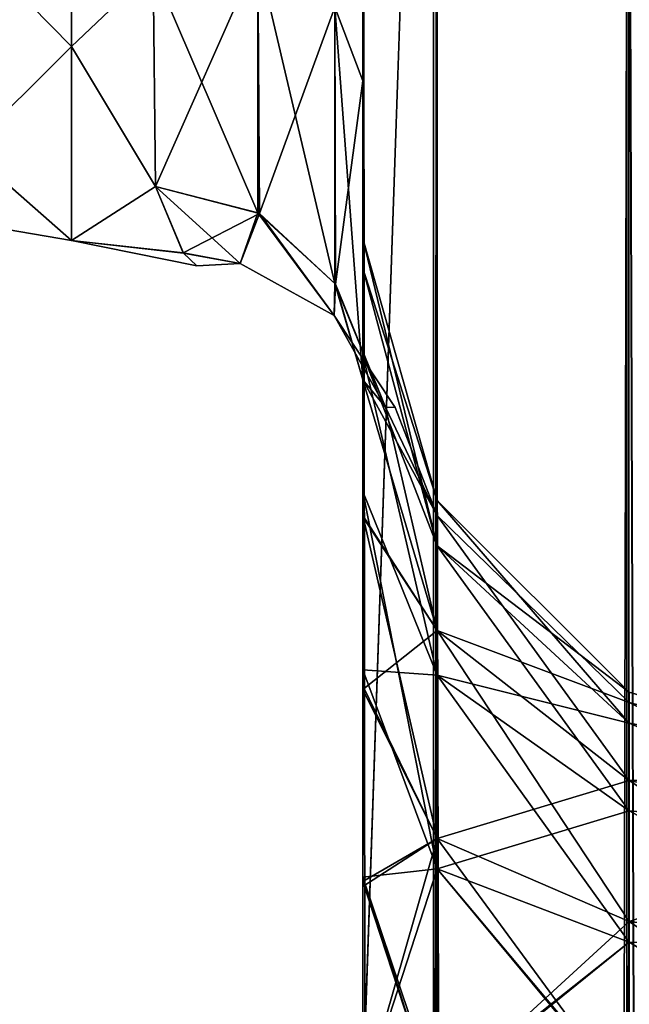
# Model space of a CAD drawing. Extents: x -23 to 470, y -2000 to 0.
# Tile 177 of 247: x 94 to 109, y -70 to -46. Entities that reach past the tile are written whole.
import ezdxf

# ---------------------------------------------------------------- set-up
doc = ezdxf.new("R2010")
doc.units = 0
doc.header["$LTSCALE"] = 65.185185
for name, color, linetype in [('102', 7, 'CONTINUOUS'), ('106', 7, 'CONTINUOUS'), ('111', 7, 'CONTINUOUS'), ('112', 7, 'CONTINUOUS'), ('113', 7, 'CONTINUOUS'), ('114', 7, 'CONTINUOUS'), ('115', 7, 'CONTINUOUS'), ('130', 7, 'CONTINUOUS'), ('70', 7, 'CONTINUOUS'), ('76', 7, 'CONTINUOUS'), ('85', 7, 'CONTINUOUS'), ('86', 7, 'CONTINUOUS'), ('90', 7, 'CONTINUOUS')]:
    doc.layers.add(name, color=color, linetype=linetype)

msp = doc.modelspace()

# ---------------------------------------------------------------- linework, layer by layer
at = {"layer": '102', "linetype": 'CONTINUOUS'}
for points in [[(102.45, -20, 102.5), (102.45, -71.85, 102.5), (104.138, -1980, 108.8), (102.45, -20, 102.5)], [(104.138, -20, 108.8), (102.45, -20, 102.5), (104.138, -1980, 108.8), (104.138, -20, 108.8)], [(108.747, -20, 113.41), (104.138, -20, 108.8), (108.747, -1980, 113.41), (108.747, -20, 113.41)], [(104.138, -20, 108.8), (104.138, -1980, 108.8), (108.747, -1980, 113.41), (104.138, -20, 108.8)], [(115.05, -20, 115.1), (108.747, -20, 113.41), (115.05, -83.45, 115.1), (115.05, -20, 115.1)], [(115.05, -1980, 115.1), (108.747, -20, 113.41), (108.747, -1980, 113.41), (115.05, -1980, 115.1)], [(108.747, -20, 113.41), (115.05, -1980, 115.1), (115.05, -1916.55, 115.1), (108.747, -20, 113.41)], [(108.747, -20, 113.41), (115.05, -1916.55, 115.1), (115.05, -83.45, 115.1), (108.747, -20, 113.41)]]:
    msp.add_3dface(points, dxfattribs=at)
at = {"layer": '106', "linetype": 'CONTINUOUS'}
for points in [[(102.45, -71.85, -102.5), (102.45, -20, -102.5), (104.225, -20, -108.75), (102.45, -71.85, -102.5)], [(102.45, -1928.15, -102.5), (102.45, -71.85, -102.5), (104.225, -20, -108.75), (102.45, -1928.15, -102.5)], [(102.45, -1980, -102.5), (102.45, -1928.15, -102.5), (104.225, -20, -108.75), (102.45, -1980, -102.5)], [(102.45, -1980, -102.5), (104.225, -20, -108.75), (104.225, -1980, -108.75), (102.45, -1980, -102.5)], [(104.225, -20, -108.75), (108.797, -20, -113.323), (104.225, -1980, -108.75), (104.225, -20, -108.75)], [(108.797, -20, -113.323), (108.797, -1980, -113.323), (104.225, -1980, -108.75), (108.797, -20, -113.323)], [(108.797, -20, -113.323), (115.05, -20, -115), (108.797, -1980, -113.323), (108.797, -20, -113.323)], [(108.797, -1980, -113.323), (115.05, -20, -115), (115.05, -83.45, -115), (108.797, -1980, -113.323)]]:
    msp.add_3dface(points, dxfattribs=at)
at = {"layer": '111', "linetype": 'CONTINUOUS'}
for points in [[(102.45, -52.056, 87.329), (102.45, -51.35, 82.001), (104.225, -58.685, 87.453), (102.45, -52.056, 87.329)], [(102.45, -51.35, 82.001), (102.45, -52.056, 76.673), (104.225, -57.6, 82), (102.45, -51.35, 82.001)], [(104.225, -58.685, 87.453), (102.45, -51.35, 82.001), (104.225, -57.6, 82), (104.225, -58.685, 87.453)], [(102.45, -54.119, 92.282), (102.45, -52.056, 87.329), (104.225, -58.685, 87.453), (102.45, -54.119, 92.282)], [(102.45, -52.056, 76.673), (102.45, -54.118, 71.72), (104.225, -58.685, 76.547), (102.45, -52.056, 76.673)], [(104.225, -57.6, 82), (102.45, -52.056, 76.673), (104.225, -58.685, 76.547), (104.225, -57.6, 82)], [(102.45, -54.118, 71.72), (102.45, -57.385, 67.479), (104.225, -61.774, 71.924), (102.45, -54.118, 71.72)], [(104.225, -58.685, 76.547), (102.45, -54.118, 71.72), (104.225, -61.774, 71.924), (104.225, -58.685, 76.547)], [(102.45, -57.386, 96.522), (102.45, -54.119, 92.282), (104.225, -61.774, 92.076), (102.45, -57.386, 96.522)], [(104.225, -61.774, 92.076), (102.45, -54.119, 92.282), (104.225, -58.685, 87.453), (104.225, -61.774, 92.076)], [(102.45, -57.385, 67.479), (102.45, -61.644, 64.228), (104.225, -61.774, 71.924), (102.45, -57.385, 67.479)], [(102.45, -61.645, 99.772), (102.45, -57.386, 96.522), (104.225, -66.397, 95.165), (102.45, -61.645, 99.772)], [(104.225, -66.397, 95.165), (102.45, -57.386, 96.522), (104.225, -61.774, 92.076), (104.225, -66.397, 95.165)], [(108.806, -62.179, 82), (108.806, -62.915, 85.701), (104.225, -57.6, 82), (108.806, -62.179, 82)], [(108.806, -62.179, 82), (104.225, -57.6, 82), (104.225, -58.685, 76.547), (108.806, -62.179, 82)], [(108.806, -62.915, 85.701), (104.225, -58.685, 87.453), (104.225, -57.6, 82), (108.806, -62.915, 85.701)], [(108.806, -62.915, 78.299), (108.806, -62.179, 82), (104.225, -58.685, 76.547), (108.806, -62.915, 78.299)], [(108.806, -62.915, 78.299), (104.225, -58.685, 76.547), (104.225, -61.774, 71.924), (108.806, -62.915, 78.299)], [(108.806, -62.915, 85.701), (108.806, -65.011, 88.839), (104.225, -58.685, 87.453), (108.806, -62.915, 85.701)], [(108.806, -65.011, 88.839), (104.225, -61.774, 92.076), (104.225, -58.685, 87.453), (108.806, -65.011, 88.839)], [(102.45, -61.644, 64.228), (102.45, -66.59, 62.185), (104.225, -66.397, 68.835), (102.45, -61.644, 64.228)], [(104.225, -61.774, 71.924), (102.45, -61.644, 64.228), (104.225, -66.397, 68.835), (104.225, -61.774, 71.924)], [(102.45, -66.591, 101.816), (102.45, -61.645, 99.772), (104.225, -66.397, 95.165), (102.45, -66.591, 101.816)], [(108.806, -65.011, 75.161), (108.806, -62.915, 78.299), (104.225, -61.774, 71.924), (108.806, -65.011, 75.161)], [(108.806, -65.011, 75.161), (104.225, -61.774, 71.924), (104.225, -66.397, 68.835), (108.806, -65.011, 75.161)], [(108.806, -65.011, 88.839), (108.806, -68.149, 90.935), (104.225, -61.774, 92.076), (108.806, -65.011, 88.839)], [(108.806, -68.149, 90.935), (104.225, -66.397, 95.165), (104.225, -61.774, 92.076), (108.806, -68.149, 90.935)], [(115.063, -64.051, 80.22), (115.063, -64.051, 83.78), (108.806, -62.179, 82), (115.063, -64.051, 80.22)], [(108.806, -62.915, 78.299), (115.063, -64.051, 80.22), (108.806, -62.179, 82), (108.806, -62.915, 78.299)], [(108.806, -62.179, 82), (115.063, -64.051, 83.78), (108.806, -62.915, 85.701), (108.806, -62.179, 82)], [(115.063, -65.595, 77.012), (115.063, -64.051, 80.22), (108.806, -62.915, 78.299), (115.063, -65.595, 77.012)], [(108.806, -65.011, 75.161), (115.063, -65.595, 77.012), (108.806, -62.915, 78.299), (108.806, -65.011, 75.161)], [(115.063, -64.051, 83.78), (115.063, -65.595, 86.988), (108.806, -62.915, 85.701), (115.063, -64.051, 83.78)], [(108.806, -62.915, 85.701), (115.063, -65.595, 86.988), (108.806, -65.011, 88.839), (108.806, -62.915, 85.701)], [(108.806, -68.149, 73.065), (108.806, -65.011, 75.161), (104.225, -66.397, 68.835), (108.806, -68.149, 73.065)], [(115.063, -68.379, 74.792), (115.063, -65.595, 77.012), (108.806, -65.011, 75.161), (115.063, -68.379, 74.792)], [(108.806, -68.149, 73.065), (115.063, -68.379, 74.792), (108.806, -65.011, 75.161), (108.806, -68.149, 73.065)], [(115.063, -65.595, 86.988), (115.063, -68.379, 89.208), (108.806, -65.011, 88.839), (115.063, -65.595, 86.988)], [(108.806, -65.011, 88.839), (115.063, -68.379, 89.208), (108.806, -68.149, 90.935), (108.806, -65.011, 88.839)], [(104.138, -71.85, 96.2), (102.45, -66.591, 101.816), (104.225, -66.397, 95.165), (104.138, -71.85, 96.2)], [(102.45, -66.59, 62.185), (102.45, -71.85, 61.5), (104.225, -66.397, 68.835), (102.45, -66.59, 62.185)], [(104.225, -66.397, 68.835), (102.45, -71.85, 61.5), (104.225, -71.85, 67.75), (104.225, -66.397, 68.835)], [(108.756, -71.85, 91.585), (104.138, -71.85, 96.2), (104.225, -66.397, 95.165), (108.756, -71.85, 91.585)], [(108.806, -68.149, 73.065), (104.225, -66.397, 68.835), (104.225, -71.85, 67.75), (108.806, -68.149, 73.065)], [(108.806, -68.149, 90.935), (108.756, -71.85, 91.585), (104.225, -66.397, 95.165), (108.806, -68.149, 90.935)], [(102.45, -71.85, 102.5), (102.45, -66.591, 101.816), (104.138, -71.85, 96.2), (102.45, -71.85, 102.5)], [(108.806, -71.85, 72.329), (108.806, -68.149, 73.065), (104.225, -71.85, 67.75), (108.806, -71.85, 72.329)], [(108.756, -71.85, 91.585), (108.806, -68.149, 90.935), (114.949, -71.85, 89.9), (108.756, -71.85, 91.585)], [(108.806, -71.85, 72.329), (115.063, -68.379, 74.792), (108.806, -68.149, 73.065), (108.806, -71.85, 72.329)], [(115.063, -68.379, 89.208), (114.949, -71.85, 89.9), (108.806, -68.149, 90.935), (115.063, -68.379, 89.208)], [(114.95, -71.85, 74), (115.063, -68.379, 74.792), (108.806, -71.85, 72.329), (114.95, -71.85, 74)]]:
    msp.add_3dface(points, dxfattribs=at)
at = {"layer": '112', "linetype": 'CONTINUOUS'}
for points in [[(102.45, -52.056, 46.329), (102.45, -51.35, 41.001), (104.225, -58.685, 46.453), (102.45, -52.056, 46.329)], [(102.45, -51.35, 41.001), (102.45, -52.056, 35.673), (104.225, -57.6, 41), (102.45, -51.35, 41.001)], [(104.225, -58.685, 46.453), (102.45, -51.35, 41.001), (104.225, -57.6, 41), (104.225, -58.685, 46.453)], [(102.45, -54.119, 51.282), (102.45, -52.056, 46.329), (104.225, -58.685, 46.453), (102.45, -54.119, 51.282)], [(102.45, -52.056, 35.673), (102.45, -54.118, 30.72), (104.225, -58.685, 35.547), (102.45, -52.056, 35.673)], [(104.225, -57.6, 41), (102.45, -52.056, 35.673), (104.225, -58.685, 35.547), (104.225, -57.6, 41)], [(102.45, -54.118, 30.72), (102.45, -57.385, 26.479), (104.225, -61.774, 30.924), (102.45, -54.118, 30.72)], [(104.225, -58.685, 35.547), (102.45, -54.118, 30.72), (104.225, -61.774, 30.924), (104.225, -58.685, 35.547)], [(102.45, -57.386, 55.522), (102.45, -54.119, 51.282), (104.225, -61.774, 51.076), (102.45, -57.386, 55.522)], [(104.225, -61.774, 51.076), (102.45, -54.119, 51.282), (104.225, -58.685, 46.453), (104.225, -61.774, 51.076)], [(102.45, -57.385, 26.479), (102.45, -61.644, 23.228), (104.225, -61.774, 30.924), (102.45, -57.385, 26.479)], [(102.45, -61.645, 58.772), (102.45, -57.386, 55.522), (104.225, -66.397, 54.165), (102.45, -61.645, 58.772)], [(104.225, -66.397, 54.165), (102.45, -57.386, 55.522), (104.225, -61.774, 51.076), (104.225, -66.397, 54.165)], [(108.806, -62.179, 41), (108.806, -62.915, 44.701), (104.225, -57.6, 41), (108.806, -62.179, 41)], [(108.806, -62.179, 41), (104.225, -57.6, 41), (104.225, -58.685, 35.547), (108.806, -62.179, 41)], [(108.806, -62.915, 44.701), (104.225, -58.685, 46.453), (104.225, -57.6, 41), (108.806, -62.915, 44.701)], [(108.806, -62.915, 37.299), (108.806, -62.179, 41), (104.225, -58.685, 35.547), (108.806, -62.915, 37.299)], [(108.806, -62.915, 37.299), (104.225, -58.685, 35.547), (104.225, -61.774, 30.924), (108.806, -62.915, 37.299)], [(108.806, -62.915, 44.701), (108.806, -65.011, 47.839), (104.225, -58.685, 46.453), (108.806, -62.915, 44.701)], [(108.806, -65.011, 47.839), (104.225, -61.774, 51.076), (104.225, -58.685, 46.453), (108.806, -65.011, 47.839)], [(102.45, -61.644, 23.228), (102.45, -66.59, 21.185), (104.225, -66.397, 27.835), (102.45, -61.644, 23.228)], [(104.225, -61.774, 30.924), (102.45, -61.644, 23.228), (104.225, -66.397, 27.835), (104.225, -61.774, 30.924)], [(102.45, -66.591, 60.816), (102.45, -61.645, 58.772), (104.225, -66.397, 54.165), (102.45, -66.591, 60.816)], [(108.806, -65.011, 34.161), (108.806, -62.915, 37.299), (104.225, -61.774, 30.924), (108.806, -65.011, 34.161)], [(108.806, -65.011, 34.161), (104.225, -61.774, 30.924), (104.225, -66.397, 27.835), (108.806, -65.011, 34.161)], [(108.806, -65.011, 47.839), (108.806, -68.149, 49.935), (104.225, -61.774, 51.076), (108.806, -65.011, 47.839)], [(108.806, -68.149, 49.935), (104.225, -66.397, 54.165), (104.225, -61.774, 51.076), (108.806, -68.149, 49.935)], [(115.063, -64.051, 39.22), (115.063, -64.051, 42.78), (108.806, -62.179, 41), (115.063, -64.051, 39.22)], [(108.806, -62.915, 37.299), (115.063, -64.051, 39.22), (108.806, -62.179, 41), (108.806, -62.915, 37.299)], [(108.806, -62.179, 41), (115.063, -64.051, 42.78), (108.806, -62.915, 44.701), (108.806, -62.179, 41)], [(115.063, -65.595, 36.012), (115.063, -64.051, 39.22), (108.806, -62.915, 37.299), (115.063, -65.595, 36.012)], [(108.806, -65.011, 34.161), (115.063, -65.595, 36.012), (108.806, -62.915, 37.299), (108.806, -65.011, 34.161)], [(115.063, -64.051, 42.78), (115.063, -65.595, 45.988), (108.806, -62.915, 44.701), (115.063, -64.051, 42.78)], [(108.806, -62.915, 44.701), (115.063, -65.595, 45.988), (108.806, -65.011, 47.839), (108.806, -62.915, 44.701)], [(108.806, -68.149, 32.065), (108.806, -65.011, 34.161), (104.225, -66.397, 27.835), (108.806, -68.149, 32.065)], [(115.063, -68.379, 33.792), (115.063, -65.595, 36.012), (108.806, -65.011, 34.161), (115.063, -68.379, 33.792)], [(108.806, -68.149, 32.065), (115.063, -68.379, 33.792), (108.806, -65.011, 34.161), (108.806, -68.149, 32.065)], [(115.063, -65.595, 45.988), (115.063, -68.379, 48.208), (108.806, -65.011, 47.839), (115.063, -65.595, 45.988)], [(108.806, -65.011, 47.839), (115.063, -68.379, 48.208), (108.806, -68.149, 49.935), (108.806, -65.011, 47.839)], [(104.225, -71.85, 55.25), (102.45, -66.591, 60.816), (104.225, -66.397, 54.165), (104.225, -71.85, 55.25)], [(102.45, -66.59, 21.185), (102.45, -71.85, 20.5), (104.225, -66.397, 27.835), (102.45, -66.59, 21.185)], [(104.225, -66.397, 27.835), (102.45, -71.85, 20.5), (104.138, -71.85, 26.8), (104.225, -66.397, 27.835)], [(108.806, -68.149, 32.065), (104.225, -66.397, 27.835), (104.138, -71.85, 26.8), (108.806, -68.149, 32.065)], [(108.806, -68.149, 49.935), (108.806, -71.85, 50.671), (104.225, -66.397, 54.165), (108.806, -68.149, 49.935)], [(108.806, -71.85, 50.671), (104.225, -71.85, 55.25), (104.225, -66.397, 54.165), (108.806, -71.85, 50.671)], [(102.45, -71.85, 61.5), (102.45, -66.591, 60.816), (104.225, -71.85, 55.25), (102.45, -71.85, 61.5)], [(108.756, -71.85, 31.415), (108.806, -68.149, 32.065), (104.138, -71.85, 26.8), (108.756, -71.85, 31.415)], [(108.756, -71.85, 31.415), (115.063, -68.379, 33.792), (108.806, -68.149, 32.065), (108.756, -71.85, 31.415)], [(115.063, -68.379, 48.208), (114.95, -71.85, 49), (108.806, -68.149, 49.935), (115.063, -68.379, 48.208)], [(108.806, -71.85, 50.671), (108.806, -68.149, 49.935), (114.95, -71.85, 49), (108.806, -71.85, 50.671)], [(114.949, -71.85, 33.1), (115.063, -68.379, 33.792), (108.756, -71.85, 31.415), (114.949, -71.85, 33.1)]]:
    msp.add_3dface(points, dxfattribs=at)
at = {"layer": '113', "linetype": 'CONTINUOUS'}
for points in [[(102.45, -54.723, -11.265), (102.45, -57.995, -15.109), (104.225, -60.709, -8.885), (102.45, -54.723, -11.265)], [(102.992, -55.373, -4.958), (102.45, -54.723, -11.265), (104.225, -57.957, -3.171), (102.992, -55.373, -4.958)], [(104.225, -57.957, -3.171), (102.45, -54.723, -11.265), (104.225, -60.709, -8.885), (104.225, -57.957, -3.171)], [(102.45, -57.961, 15.078), (102.45, -54.723, 11.265), (104.225, -60.709, 8.885), (102.45, -57.961, 15.078)], [(102.45, -54.723, 11.265), (102.986, -55.371, 5.023), (104.225, -60.709, 8.885), (102.45, -54.723, 11.265)], [(102.986, -55.371, 5.023), (103.218, -55.383, 0.046), (104.225, -57.957, 3.171), (102.986, -55.371, 5.023)], [(104.225, -60.709, 8.885), (102.986, -55.371, 5.023), (104.225, -57.957, 3.171), (104.225, -60.709, 8.885)], [(103.218, -55.383, 0.046), (102.992, -55.373, -4.958), (104.225, -57.957, -3.171), (103.218, -55.383, 0.046)], [(104.225, -57.957, 3.171), (103.218, -55.383, 0.046), (104.225, -57.957, -3.171), (104.225, -57.957, 3.171)], [(102.45, -62.025, 17.992), (102.45, -57.961, 15.078), (104.225, -65.667, 12.839), (102.45, -62.025, 17.992)], [(104.225, -65.667, 12.839), (102.45, -57.961, 15.078), (104.225, -60.709, 8.885), (104.225, -65.667, 12.839)], [(102.45, -57.995, -15.109), (102.45, -62.11, -18.038), (104.225, -60.709, -8.885), (102.45, -57.995, -15.109)], [(108.806, -62.421, -2.152), (108.806, -62.421, 2.152), (104.225, -57.957, -3.171), (108.806, -62.421, -2.152)], [(108.806, -62.421, -2.152), (104.225, -57.957, -3.171), (104.225, -60.709, -8.885), (108.806, -62.421, -2.152)], [(108.806, -62.421, 2.152), (108.806, -64.289, 6.03), (104.225, -57.957, 3.171), (108.806, -62.421, 2.152)], [(108.806, -62.421, 2.152), (104.225, -57.957, 3.171), (104.225, -57.957, -3.171), (108.806, -62.421, 2.152)], [(108.806, -64.289, 6.03), (104.225, -60.709, 8.885), (104.225, -57.957, 3.171), (108.806, -64.289, 6.03)], [(104.225, -60.709, -8.885), (102.45, -62.11, -18.038), (104.225, -65.667, -12.839), (104.225, -60.709, -8.885)], [(108.806, -64.289, -6.03), (108.806, -62.421, -2.152), (104.225, -60.709, -8.885), (108.806, -64.289, -6.03)], [(108.806, -64.289, -6.03), (104.225, -60.709, -8.885), (104.225, -65.667, -12.839), (108.806, -64.289, -6.03)], [(108.806, -64.289, 6.03), (108.806, -67.654, 8.714), (104.225, -60.709, 8.885), (108.806, -64.289, 6.03)], [(108.806, -67.654, 8.714), (104.225, -65.667, 12.839), (104.225, -60.709, 8.885), (108.806, -67.654, 8.714)], [(102.45, -66.698, 19.842), (102.45, -62.025, 17.992), (104.225, -65.667, 12.839), (102.45, -66.698, 19.842)], [(102.45, -62.11, -18.038), (102.45, -66.819, -19.873), (104.225, -65.667, -12.839), (102.45, -62.11, -18.038)], [(115.063, -64.051, -1.78), (115.063, -64.051, 1.78), (108.806, -62.421, -2.152), (115.063, -64.051, -1.78)], [(108.806, -64.289, -6.03), (115.063, -64.051, -1.78), (108.806, -62.421, -2.152), (108.806, -64.289, -6.03)], [(115.063, -64.051, 1.78), (115.063, -65.595, 4.988), (108.806, -62.421, 2.152), (115.063, -64.051, 1.78)], [(108.806, -62.421, -2.152), (115.063, -64.051, 1.78), (108.806, -62.421, 2.152), (108.806, -62.421, -2.152)], [(108.806, -62.421, 2.152), (115.063, -65.595, 4.988), (108.806, -64.289, 6.03), (108.806, -62.421, 2.152)], [(115.063, -65.595, -4.988), (115.063, -64.051, -1.78), (108.806, -64.289, -6.03), (115.063, -65.595, -4.988)], [(108.806, -67.654, -8.714), (108.806, -64.289, -6.03), (104.225, -65.667, -12.839), (108.806, -67.654, -8.714)], [(108.806, -67.654, -8.714), (115.063, -65.595, -4.988), (108.806, -64.289, -6.03), (108.806, -67.654, -8.714)], [(115.063, -65.595, 4.988), (115.063, -68.379, 7.208), (108.806, -64.289, 6.03), (115.063, -65.595, 4.988)], [(108.806, -64.289, 6.03), (115.063, -68.379, 7.208), (108.806, -67.654, 8.714), (108.806, -64.289, 6.03)], [(102.45, -66.819, -19.873), (102.45, -71.85, -20.5), (104.225, -65.667, -12.839), (102.45, -66.819, -19.873)], [(104.225, -65.667, -12.839), (102.45, -71.85, -20.5), (104.225, -71.85, -14.25), (104.225, -65.667, -12.839)], [(104.138, -71.85, 14.2), (102.45, -66.698, 19.842), (104.225, -65.667, 12.839), (104.138, -71.85, 14.2)], [(108.752, -71.85, 9.587), (104.138, -71.85, 14.2), (104.225, -65.667, 12.839), (108.752, -71.85, 9.587)], [(108.806, -67.654, -8.714), (104.225, -65.667, -12.839), (104.225, -71.85, -14.25), (108.806, -67.654, -8.714)], [(108.806, -67.654, 8.714), (108.752, -71.85, 9.587), (104.225, -65.667, 12.839), (108.806, -67.654, 8.714)], [(115.063, -68.379, -7.208), (115.063, -65.595, -4.988), (108.806, -67.654, -8.714), (115.063, -68.379, -7.208)], [(102.45, -71.85, 20.5), (102.45, -66.698, 19.842), (104.138, -71.85, 14.2), (102.45, -71.85, 20.5)], [(108.806, -71.85, -9.671), (108.806, -67.654, -8.714), (104.225, -71.85, -14.25), (108.806, -71.85, -9.671)], [(108.752, -71.85, 9.587), (108.806, -67.654, 8.714), (115.05, -71.85, 7.9), (108.752, -71.85, 9.587)], [(108.806, -71.85, -9.671), (115.063, -68.379, -7.208), (108.806, -67.654, -8.714), (108.806, -71.85, -9.671)], [(115.063, -68.379, 7.208), (115.05, -71.85, 7.9), (108.806, -67.654, 8.714), (115.063, -68.379, 7.208)]]:
    msp.add_3dface(points, dxfattribs=at)
at = {"layer": '114', "linetype": 'CONTINUOUS'}
for points in [[(102.45, -52.056, -35.671), (102.45, -51.35, -40.999), (104.225, -58.685, -35.547), (102.45, -52.056, -35.671)], [(102.45, -51.35, -40.999), (102.45, -52.056, -46.327), (104.225, -57.6, -41), (102.45, -51.35, -40.999)], [(104.225, -58.685, -35.547), (102.45, -51.35, -40.999), (104.225, -57.6, -41), (104.225, -58.685, -35.547)], [(102.45, -54.119, -30.718), (102.45, -52.056, -35.671), (104.225, -58.685, -35.547), (102.45, -54.119, -30.718)], [(102.45, -52.056, -46.327), (102.45, -54.118, -51.28), (104.225, -58.685, -46.453), (102.45, -52.056, -46.327)], [(104.225, -57.6, -41), (102.45, -52.056, -46.327), (104.225, -58.685, -46.453), (104.225, -57.6, -41)], [(102.45, -54.118, -51.28), (102.45, -57.385, -55.521), (104.225, -61.774, -51.076), (102.45, -54.118, -51.28)], [(104.225, -58.685, -46.453), (102.45, -54.118, -51.28), (104.225, -61.774, -51.076), (104.225, -58.685, -46.453)], [(102.45, -57.386, -26.478), (102.45, -54.119, -30.718), (104.225, -61.774, -30.924), (102.45, -57.386, -26.478)], [(104.225, -61.774, -30.924), (102.45, -54.119, -30.718), (104.225, -58.685, -35.547), (104.225, -61.774, -30.924)], [(102.45, -57.385, -55.521), (102.45, -61.644, -58.772), (104.225, -61.774, -51.076), (102.45, -57.385, -55.521)], [(102.45, -61.645, -23.228), (102.45, -57.386, -26.478), (104.225, -66.397, -27.835), (102.45, -61.645, -23.228)], [(104.225, -66.397, -27.835), (102.45, -57.386, -26.478), (104.225, -61.774, -30.924), (104.225, -66.397, -27.835)], [(108.806, -62.179, -41), (108.806, -62.915, -37.299), (104.225, -57.6, -41), (108.806, -62.179, -41)], [(108.806, -62.179, -41), (104.225, -57.6, -41), (104.225, -58.685, -46.453), (108.806, -62.179, -41)], [(108.806, -62.915, -37.299), (104.225, -58.685, -35.547), (104.225, -57.6, -41), (108.806, -62.915, -37.299)], [(108.806, -62.915, -44.701), (108.806, -62.179, -41), (104.225, -58.685, -46.453), (108.806, -62.915, -44.701)], [(108.806, -62.915, -44.701), (104.225, -58.685, -46.453), (104.225, -61.774, -51.076), (108.806, -62.915, -44.701)], [(108.806, -62.915, -37.299), (108.806, -65.011, -34.161), (104.225, -58.685, -35.547), (108.806, -62.915, -37.299)], [(108.806, -65.011, -34.161), (104.225, -61.774, -30.924), (104.225, -58.685, -35.547), (108.806, -65.011, -34.161)], [(102.45, -61.644, -58.772), (102.45, -66.59, -60.815), (104.225, -66.397, -54.165), (102.45, -61.644, -58.772)], [(104.225, -61.774, -51.076), (102.45, -61.644, -58.772), (104.225, -66.397, -54.165), (104.225, -61.774, -51.076)], [(102.45, -66.591, -21.184), (102.45, -61.645, -23.228), (104.225, -66.397, -27.835), (102.45, -66.591, -21.184)], [(108.806, -65.011, -47.839), (108.806, -62.915, -44.701), (104.225, -61.774, -51.076), (108.806, -65.011, -47.839)], [(108.806, -65.011, -47.839), (104.225, -61.774, -51.076), (104.225, -66.397, -54.165), (108.806, -65.011, -47.839)], [(108.806, -65.011, -34.161), (108.806, -68.149, -32.065), (104.225, -61.774, -30.924), (108.806, -65.011, -34.161)], [(108.806, -68.149, -32.065), (104.225, -66.397, -27.835), (104.225, -61.774, -30.924), (108.806, -68.149, -32.065)], [(115.063, -64.051, -42.78), (115.063, -64.051, -39.22), (108.806, -62.179, -41), (115.063, -64.051, -42.78)], [(108.806, -62.915, -44.701), (115.063, -64.051, -42.78), (108.806, -62.179, -41), (108.806, -62.915, -44.701)], [(108.806, -62.179, -41), (115.063, -64.051, -39.22), (108.806, -62.915, -37.299), (108.806, -62.179, -41)], [(115.063, -65.595, -45.988), (115.063, -64.051, -42.78), (108.806, -62.915, -44.701), (115.063, -65.595, -45.988)], [(108.806, -65.011, -47.839), (115.063, -65.595, -45.988), (108.806, -62.915, -44.701), (108.806, -65.011, -47.839)], [(115.063, -64.051, -39.22), (115.063, -65.595, -36.012), (108.806, -62.915, -37.299), (115.063, -64.051, -39.22)], [(108.806, -62.915, -37.299), (115.063, -65.595, -36.012), (108.806, -65.011, -34.161), (108.806, -62.915, -37.299)], [(108.806, -68.149, -49.935), (108.806, -65.011, -47.839), (104.225, -66.397, -54.165), (108.806, -68.149, -49.935)], [(115.063, -68.379, -48.208), (115.063, -65.595, -45.988), (108.806, -65.011, -47.839), (115.063, -68.379, -48.208)], [(108.806, -68.149, -49.935), (115.063, -68.379, -48.208), (108.806, -65.011, -47.839), (108.806, -68.149, -49.935)], [(115.063, -65.595, -36.012), (115.063, -68.379, -33.792), (108.806, -65.011, -34.161), (115.063, -65.595, -36.012)], [(108.806, -65.011, -34.161), (115.063, -68.379, -33.792), (108.806, -68.149, -32.065), (108.806, -65.011, -34.161)], [(104.225, -71.85, -26.75), (102.45, -66.591, -21.184), (104.225, -66.397, -27.835), (104.225, -71.85, -26.75)], [(102.45, -66.59, -60.815), (102.45, -71.85, -61.5), (104.225, -66.397, -54.165), (102.45, -66.59, -60.815)], [(104.225, -66.397, -54.165), (102.45, -71.85, -61.5), (104.225, -71.85, -55.25), (104.225, -66.397, -54.165)], [(108.806, -68.149, -49.935), (104.225, -66.397, -54.165), (104.225, -71.85, -55.25), (108.806, -68.149, -49.935)], [(108.806, -68.149, -32.065), (108.802, -71.85, -31.327), (104.225, -66.397, -27.835), (108.806, -68.149, -32.065)], [(108.802, -71.85, -31.327), (104.225, -71.85, -26.75), (104.225, -66.397, -27.835), (108.802, -71.85, -31.327)], [(102.45, -71.85, -20.5), (102.45, -66.591, -21.184), (104.225, -71.85, -26.75), (102.45, -71.85, -20.5)], [(108.806, -71.85, -50.671), (108.806, -68.149, -49.935), (104.225, -71.85, -55.25), (108.806, -71.85, -50.671)], [(108.802, -71.85, -31.327), (108.806, -68.149, -32.065), (115.05, -71.85, -33), (108.802, -71.85, -31.327)], [(108.806, -71.85, -50.671), (115.063, -68.379, -48.208), (108.806, -68.149, -49.935), (108.806, -71.85, -50.671)], [(115.063, -68.379, -33.792), (115.05, -71.85, -33), (108.806, -68.149, -32.065), (115.063, -68.379, -33.792)], [(114.95, -71.85, -49), (115.063, -68.379, -48.208), (108.806, -71.85, -50.671), (114.95, -71.85, -49)]]:
    msp.add_3dface(points, dxfattribs=at)
at = {"layer": '115', "linetype": 'CONTINUOUS'}
for points in [[(102.45, -52.056, -76.671), (102.45, -51.35, -81.999), (104.225, -58.685, -76.547), (102.45, -52.056, -76.671)], [(102.45, -51.35, -81.999), (102.45, -52.056, -87.327), (104.225, -57.6, -82), (102.45, -51.35, -81.999)], [(104.225, -58.685, -76.547), (102.45, -51.35, -81.999), (104.225, -57.6, -82), (104.225, -58.685, -76.547)], [(102.45, -54.119, -71.718), (102.45, -52.056, -76.671), (104.225, -58.685, -76.547), (102.45, -54.119, -71.718)], [(102.45, -52.056, -87.327), (102.45, -54.118, -92.28), (104.225, -58.685, -87.453), (102.45, -52.056, -87.327)], [(104.225, -57.6, -82), (102.45, -52.056, -87.327), (104.225, -58.685, -87.453), (104.225, -57.6, -82)], [(102.45, -54.118, -92.28), (102.45, -57.385, -96.521), (104.225, -61.774, -92.076), (102.45, -54.118, -92.28)], [(104.225, -58.685, -87.453), (102.45, -54.118, -92.28), (104.225, -61.774, -92.076), (104.225, -58.685, -87.453)], [(102.45, -57.386, -67.478), (102.45, -54.119, -71.718), (104.225, -61.774, -71.924), (102.45, -57.386, -67.478)], [(104.225, -61.774, -71.924), (102.45, -54.119, -71.718), (104.225, -58.685, -76.547), (104.225, -61.774, -71.924)], [(102.45, -57.385, -96.521), (102.45, -61.644, -99.772), (104.225, -61.774, -92.076), (102.45, -57.385, -96.521)], [(102.45, -61.645, -64.228), (102.45, -57.386, -67.478), (104.225, -66.397, -68.835), (102.45, -61.645, -64.228)], [(104.225, -66.397, -68.835), (102.45, -57.386, -67.478), (104.225, -61.774, -71.924), (104.225, -66.397, -68.835)], [(108.806, -62.179, -82), (108.806, -62.915, -78.299), (104.225, -57.6, -82), (108.806, -62.179, -82)], [(108.806, -62.179, -82), (104.225, -57.6, -82), (104.225, -58.685, -87.453), (108.806, -62.179, -82)], [(108.806, -62.915, -78.299), (104.225, -58.685, -76.547), (104.225, -57.6, -82), (108.806, -62.915, -78.299)], [(108.806, -62.915, -85.701), (108.806, -62.179, -82), (104.225, -58.685, -87.453), (108.806, -62.915, -85.701)], [(108.806, -62.915, -85.701), (104.225, -58.685, -87.453), (104.225, -61.774, -92.076), (108.806, -62.915, -85.701)], [(108.806, -62.915, -78.299), (108.806, -65.011, -75.161), (104.225, -58.685, -76.547), (108.806, -62.915, -78.299)], [(108.806, -65.011, -75.161), (104.225, -61.774, -71.924), (104.225, -58.685, -76.547), (108.806, -65.011, -75.161)], [(102.45, -61.644, -99.772), (102.45, -66.59, -101.815), (104.225, -66.397, -95.165), (102.45, -61.644, -99.772)], [(104.225, -61.774, -92.076), (102.45, -61.644, -99.772), (104.225, -66.397, -95.165), (104.225, -61.774, -92.076)], [(102.45, -66.591, -62.184), (102.45, -61.645, -64.228), (104.225, -66.397, -68.835), (102.45, -66.591, -62.184)], [(108.806, -65.011, -88.839), (108.806, -62.915, -85.701), (104.225, -61.774, -92.076), (108.806, -65.011, -88.839)], [(108.806, -65.011, -88.839), (104.225, -61.774, -92.076), (104.225, -66.397, -95.165), (108.806, -65.011, -88.839)], [(108.806, -65.011, -75.161), (108.806, -68.149, -73.065), (104.225, -61.774, -71.924), (108.806, -65.011, -75.161)], [(108.806, -68.149, -73.065), (104.225, -66.397, -68.835), (104.225, -61.774, -71.924), (108.806, -68.149, -73.065)], [(115.063, -64.051, -83.78), (115.063, -64.051, -80.22), (108.806, -62.179, -82), (115.063, -64.051, -83.78)], [(108.806, -62.915, -85.701), (115.063, -64.051, -83.78), (108.806, -62.179, -82), (108.806, -62.915, -85.701)], [(108.806, -62.179, -82), (115.063, -64.051, -80.22), (108.806, -62.915, -78.299), (108.806, -62.179, -82)], [(115.063, -65.595, -86.988), (115.063, -64.051, -83.78), (108.806, -62.915, -85.701), (115.063, -65.595, -86.988)], [(108.806, -65.011, -88.839), (115.063, -65.595, -86.988), (108.806, -62.915, -85.701), (108.806, -65.011, -88.839)], [(115.063, -64.051, -80.22), (115.063, -65.595, -77.012), (108.806, -62.915, -78.299), (115.063, -64.051, -80.22)], [(108.806, -62.915, -78.299), (115.063, -65.595, -77.012), (108.806, -65.011, -75.161), (108.806, -62.915, -78.299)], [(108.806, -68.149, -90.935), (108.806, -65.011, -88.839), (104.225, -66.397, -95.165), (108.806, -68.149, -90.935)], [(115.063, -68.379, -89.208), (115.063, -65.595, -86.988), (108.806, -65.011, -88.839), (115.063, -68.379, -89.208)], [(108.806, -68.149, -90.935), (115.063, -68.379, -89.208), (108.806, -65.011, -88.839), (108.806, -68.149, -90.935)], [(115.063, -65.595, -77.012), (115.063, -68.379, -74.792), (108.806, -65.011, -75.161), (115.063, -65.595, -77.012)], [(108.806, -65.011, -75.161), (115.063, -68.379, -74.792), (108.806, -68.149, -73.065), (108.806, -65.011, -75.161)], [(104.225, -71.85, -67.75), (102.45, -66.591, -62.184), (104.225, -66.397, -68.835), (104.225, -71.85, -67.75)], [(102.45, -66.59, -101.815), (102.45, -71.85, -102.5), (104.225, -66.397, -95.165), (102.45, -66.59, -101.815)], [(104.225, -66.397, -95.165), (102.45, -71.85, -102.5), (104.225, -71.85, -96.25), (104.225, -66.397, -95.165)], [(108.806, -68.149, -90.935), (104.225, -66.397, -95.165), (104.225, -71.85, -96.25), (108.806, -68.149, -90.935)], [(108.806, -68.149, -73.065), (108.806, -71.85, -72.329), (104.225, -66.397, -68.835), (108.806, -68.149, -73.065)], [(108.806, -71.85, -72.329), (104.225, -71.85, -67.75), (104.225, -66.397, -68.835), (108.806, -71.85, -72.329)], [(102.45, -71.85, -61.5), (102.45, -66.591, -62.184), (104.225, -71.85, -67.75), (102.45, -71.85, -61.5)], [(108.806, -71.85, -91.671), (108.806, -68.149, -90.935), (104.225, -71.85, -96.25), (108.806, -71.85, -91.671)], [(108.806, -71.85, -91.671), (115.063, -68.379, -89.208), (108.806, -68.149, -90.935), (108.806, -71.85, -91.671)], [(115.063, -68.379, -74.792), (114.95, -71.85, -74), (108.806, -68.149, -73.065), (115.063, -68.379, -74.792)], [(108.806, -71.85, -72.329), (108.806, -68.149, -73.065), (114.95, -71.85, -74), (108.806, -71.85, -72.329)], [(114.95, -71.85, -90), (115.063, -68.379, -89.208), (108.806, -71.85, -91.671), (114.95, -71.85, -90)]]:
    msp.add_3dface(points, dxfattribs=at)
at = {"layer": '130', "linetype": 'CONTINUOUS'}
for points in [[(97.5, -50.103, 9.351), (98.16, -51.69, 3.842), (99.986, -50.752, 9.591), (97.5, -50.103, 9.351)], [(98.168, -51.699, -3.79), (97.5, -50.104, -9.35), (99.526, -51.947, -3.217), (98.168, -51.699, -3.79)], [(97.5, -50.104, -9.35), (99.947, -50.731, -9.582), (99.526, -51.947, -3.217), (97.5, -50.104, -9.35)], [(99.986, -50.752, 9.591), (98.16, -51.69, 3.842), (99.526, -51.948, 3.217), (99.986, -50.752, 9.591)], [(99.947, -50.731, -9.582), (101.764, -53.188, -3.617), (99.526, -51.947, -3.217), (99.947, -50.731, -9.582)], [(101.764, -53.188, 3.617), (99.986, -50.752, 9.591), (99.526, -51.948, 3.217), (101.764, -53.188, 3.617)], [(99.947, -50.731, -9.582), (101.781, -52.42, -10.294), (101.764, -53.188, -3.617), (99.947, -50.731, -9.582)], [(101.793, -52.439, 10.303), (99.986, -50.752, 9.591), (101.764, -53.188, 3.617), (101.793, -52.439, 10.303)], [(98.16, -51.69, 3.842), (98.485, -52, 0.034), (99.526, -51.948, 3.217), (98.16, -51.69, 3.842)], [(98.485, -52, 0.034), (98.168, -51.699, -3.79), (99.526, -51.947, -3.217), (98.485, -52, 0.034)], [(98.485, -52, 0.034), (99.526, -51.947, -3.217), (99.526, -51.948, 3.217), (98.485, -52, 0.034)], [(99.526, -51.947, -3.217), (101.764, -53.188, 3.617), (99.526, -51.948, 3.217), (99.526, -51.947, -3.217)], [(101.764, -53.188, -3.617), (101.764, -53.188, 3.617), (99.526, -51.947, -3.217), (101.764, -53.188, -3.617)], [(101.781, -52.42, -10.294), (102.992, -55.373, -4.958), (101.764, -53.188, -3.617), (101.781, -52.42, -10.294)], [(102.986, -55.371, 5.023), (101.793, -52.439, 10.303), (101.764, -53.188, 3.617), (102.986, -55.371, 5.023)], [(102.45, -54.723, -11.265), (102.992, -55.373, -4.958), (101.781, -52.42, -10.294), (102.45, -54.723, -11.265)], [(102.986, -55.371, 5.023), (102.45, -54.723, 11.265), (101.793, -52.439, 10.303), (102.986, -55.371, 5.023)], [(102.992, -55.373, -4.958), (103.218, -55.383, 0.046), (101.764, -53.188, -3.617), (102.992, -55.373, -4.958)], [(103.218, -55.383, 0.046), (102.986, -55.371, 5.023), (101.764, -53.188, 3.617), (103.218, -55.383, 0.046)], [(101.764, -53.188, -3.617), (103.218, -55.383, 0.046), (101.764, -53.188, 3.617), (101.764, -53.188, -3.617)]]:
    msp.add_3dface(points, dxfattribs=at)
at = {"layer": '70', "linetype": 'CONTINUOUS'}
for points in [[(102.45, -52.056, -35.671), (102.45, -54.119, -30.718), (102.45, -12.5, -95), (102.45, -52.056, -35.671)], [(102.45, -12.5, -95), (102.45, -54.119, -30.718), (102.45, -24.269, -28.753), (102.45, -12.5, -95)], [(102.45, -51.35, -40.999), (102.45, -52.056, -35.671), (102.45, -12.5, -95), (102.45, -51.35, -40.999)], [(102.45, -52.056, -46.327), (102.45, -51.35, -40.999), (102.45, -12.5, -95), (102.45, -52.056, -46.327)], [(102.45, -54.118, -51.28), (102.45, -52.056, -46.327), (102.45, -12.5, -95), (102.45, -54.118, -51.28)], [(102.45, -57.385, -55.521), (102.45, -54.118, -51.28), (102.45, -12.5, -95), (102.45, -57.385, -55.521)], [(102.45, -61.644, -58.772), (102.45, -57.385, -55.521), (102.45, -12.5, -95), (102.45, -61.644, -58.772)], [(102.45, -66.59, -60.815), (102.45, -61.644, -58.772), (102.45, -12.5, -95), (102.45, -66.59, -60.815)], [(102.45, -61.645, -64.228), (102.45, -66.59, -60.815), (102.45, -12.5, -95), (102.45, -61.645, -64.228)], [(102.45, -57.386, -67.478), (102.45, -61.645, -64.228), (102.45, -12.5, -95), (102.45, -57.386, -67.478)], [(102.45, -54.119, -71.718), (102.45, -57.386, -67.478), (102.45, -12.5, -95), (102.45, -54.119, -71.718)], [(102.45, -52.056, -76.671), (102.45, -54.119, -71.718), (102.45, -12.5, -95), (102.45, -52.056, -76.671)], [(102.45, -51.35, -81.999), (102.45, -52.056, -76.671), (102.45, -12.5, -95), (102.45, -51.35, -81.999)], [(102.45, -52.056, -87.327), (102.45, -51.35, -81.999), (102.45, -12.5, -95), (102.45, -52.056, -87.327)], [(102.45, -54.118, -92.28), (102.45, -52.056, -87.327), (102.45, -12.5, -95), (102.45, -54.118, -92.28)], [(102.45, -57.385, -96.521), (102.45, -54.118, -92.28), (102.45, -12.5, -95), (102.45, -57.385, -96.521)], [(102.45, -13.067, -97.86), (102.45, -57.385, -96.521), (102.45, -12.5, -95), (102.45, -13.067, -97.86)], [(102.45, -12.5, 95), (102.45, -12.5, 24.51), (102.45, -54.119, 92.282), (102.45, -12.5, 95)], [(102.45, -54.119, 92.282), (102.45, -12.5, 24.51), (102.45, -52.056, 87.329), (102.45, -54.119, 92.282)], [(102.45, -52.056, 87.329), (102.45, -12.5, 24.51), (102.45, -51.35, 82.001), (102.45, -52.056, 87.329)], [(102.45, -51.35, 82.001), (102.45, -12.5, 24.51), (102.45, -52.056, 76.673), (102.45, -51.35, 82.001)], [(102.45, -52.056, 76.673), (102.45, -12.5, 24.51), (102.45, -54.118, 71.72), (102.45, -52.056, 76.673)], [(102.45, -54.118, 71.72), (102.45, -12.5, 24.51), (102.45, -57.385, 67.479), (102.45, -54.118, 71.72)], [(102.45, -57.385, 67.479), (102.45, -12.5, 24.51), (102.45, -61.644, 64.228), (102.45, -57.385, 67.479)], [(102.45, -61.644, 64.228), (102.45, -12.5, 24.51), (102.45, -61.645, 58.772), (102.45, -61.644, 64.228)], [(102.45, -61.645, 58.772), (102.45, -12.5, 24.51), (102.45, -57.386, 55.522), (102.45, -61.645, 58.772)], [(102.45, -57.386, 55.522), (102.45, -12.5, 24.51), (102.45, -54.119, 51.282), (102.45, -57.386, 55.522)], [(102.45, -54.119, 51.282), (102.45, -12.5, 24.51), (102.45, -52.056, 46.329), (102.45, -54.119, 51.282)], [(102.45, -52.056, 46.329), (102.45, -12.5, 24.51), (102.45, -51.35, 41.001), (102.45, -52.056, 46.329)], [(102.45, -51.35, 41.001), (102.45, -12.5, 24.51), (102.45, -24.268, 28.753), (102.45, -51.35, 41.001)], [(102.45, -13.067, 97.86), (102.45, -12.5, 95), (102.45, -57.386, 96.522), (102.45, -13.067, 97.86)], [(102.45, -57.386, 96.522), (102.45, -12.5, 95), (102.45, -54.119, 92.282), (102.45, -57.386, 96.522)], [(102.45, -13.5, -98.734), (102.45, -57.385, -96.521), (102.45, -13.067, -97.86), (102.45, -13.5, -98.734)], [(102.45, -13.5, 98.734), (102.45, -13.067, 97.86), (102.45, -61.645, 99.772), (102.45, -13.5, 98.734)], [(102.45, -61.645, 99.772), (102.45, -13.067, 97.86), (102.45, -57.386, 96.522), (102.45, -61.645, 99.772)], [(102.45, -61.644, -99.772), (102.45, -57.385, -96.521), (102.45, -13.5, -98.734), (102.45, -61.644, -99.772)], [(102.45, -14.695, -100.301), (102.45, -61.644, -99.772), (102.45, -13.5, -98.734), (102.45, -14.695, -100.301)], [(102.45, -14.695, 100.301), (102.45, -13.5, 98.734), (102.45, -61.645, 99.772), (102.45, -14.695, 100.301)], [(102.45, -16.266, -101.5), (102.45, -61.644, -99.772), (102.45, -14.695, -100.301), (102.45, -16.266, -101.5)], [(102.45, -16.266, 101.5), (102.45, -14.695, 100.301), (102.45, -66.591, 101.816), (102.45, -16.266, 101.5)], [(102.45, -66.591, 101.816), (102.45, -14.695, 100.301), (102.45, -61.645, 99.772), (102.45, -66.591, 101.816)], [(102.45, -17.135, -101.931), (102.45, -61.644, -99.772), (102.45, -16.266, -101.5), (102.45, -17.135, -101.931)], [(102.45, -17.135, 101.931), (102.45, -16.266, 101.5), (102.45, -66.591, 101.816), (102.45, -17.135, 101.931)], [(102.45, -66.59, -101.815), (102.45, -61.644, -99.772), (102.45, -17.135, -101.931), (102.45, -66.59, -101.815)], [(102.45, -20, -102.5), (102.45, -66.59, -101.815), (102.45, -17.135, -101.931), (102.45, -20, -102.5)], [(102.45, -20, 102.5), (102.45, -17.135, 101.931), (102.45, -71.85, 102.5), (102.45, -20, 102.5)], [(102.45, -71.85, 102.5), (102.45, -17.135, 101.931), (102.45, -66.591, 101.816), (102.45, -71.85, 102.5)], [(102.45, -71.85, -102.5), (102.45, -66.59, -101.815), (102.45, -20, -102.5), (102.45, -71.85, -102.5)], [(102.45, -52.056, 35.673), (102.45, -51.35, 41.001), (102.45, -24.268, 28.753), (102.45, -52.056, 35.673)], [(102.45, -54.118, 30.72), (102.45, -52.056, 35.673), (102.45, -24.268, 28.753), (102.45, -54.118, 30.72)], [(102.45, -36.75, 27.648), (102.45, -54.118, 30.72), (102.45, -24.268, 28.753), (102.45, -36.75, 27.648)], [(102.45, -54.119, -30.718), (102.45, -57.386, -26.478), (102.45, -24.269, -28.753), (102.45, -54.119, -30.718)], [(102.45, -24.269, -28.753), (102.45, -57.386, -26.478), (102.45, -36.751, -27.648), (102.45, -24.269, -28.753)], [(102.45, -57.385, 26.479), (102.45, -54.118, 30.72), (102.45, -36.75, 27.648), (102.45, -57.385, 26.479)], [(102.45, -47.582, 21.378), (102.45, -57.385, 26.479), (102.45, -36.75, 27.648), (102.45, -47.582, 21.378)], [(102.45, -57.386, -26.478), (102.45, -61.645, -23.228), (102.45, -36.751, -27.648), (102.45, -57.386, -26.478)], [(102.45, -36.751, -27.648), (102.45, -61.645, -23.228), (102.45, -47.582, -21.378), (102.45, -36.751, -27.648)], [(102.45, -57.995, -15.109), (102.45, -54.723, -11.265), (102.45, -47.582, -21.378), (102.45, -57.995, -15.109)], [(102.45, -62.11, -18.038), (102.45, -57.995, -15.109), (102.45, -47.582, -21.378), (102.45, -62.11, -18.038)], [(102.45, -66.819, -19.873), (102.45, -62.11, -18.038), (102.45, -47.582, -21.378), (102.45, -66.819, -19.873)], [(102.45, -71.85, -20.5), (102.45, -66.819, -19.873), (102.45, -47.582, -21.378), (102.45, -71.85, -20.5)], [(102.45, -66.591, -21.184), (102.45, -71.85, -20.5), (102.45, -47.582, -21.378), (102.45, -66.591, -21.184)], [(102.45, -61.645, -23.228), (102.45, -66.591, -21.184), (102.45, -47.582, -21.378), (102.45, -61.645, -23.228)], [(102.45, -61.644, 23.228), (102.45, -57.385, 26.479), (102.45, -47.582, 21.378), (102.45, -61.644, 23.228)], [(102.45, -66.59, 21.185), (102.45, -61.644, 23.228), (102.45, -47.582, 21.378), (102.45, -66.59, 21.185)], [(102.45, -62.025, 17.992), (102.45, -66.59, 21.185), (102.45, -47.582, 21.378), (102.45, -62.025, 17.992)], [(102.45, -57.961, 15.078), (102.45, -62.025, 17.992), (102.45, -47.582, 21.378), (102.45, -57.961, 15.078)], [(102.45, -54.723, 11.265), (102.45, -57.961, 15.078), (102.45, -47.582, 21.378), (102.45, -54.723, 11.265)], [(102.45, -66.59, 62.185), (102.45, -61.644, 64.228), (102.45, -61.645, 58.772), (102.45, -66.59, 62.185)], [(102.45, -66.591, -62.184), (102.45, -66.59, -60.815), (102.45, -61.645, -64.228), (102.45, -66.591, -62.184)], [(102.45, -66.591, 60.816), (102.45, -66.59, 62.185), (102.45, -61.645, 58.772), (102.45, -66.591, 60.816)], [(102.45, -66.698, 19.842), (102.45, -66.59, 21.185), (102.45, -62.025, 17.992), (102.45, -66.698, 19.842)], [(102.45, -71.85, -61.5), (102.45, -66.59, -60.815), (102.45, -66.591, -62.184), (102.45, -71.85, -61.5)], [(102.45, -71.85, 61.5), (102.45, -66.59, 62.185), (102.45, -66.591, 60.816), (102.45, -71.85, 61.5)], [(102.45, -71.85, 20.5), (102.45, -66.59, 21.185), (102.45, -66.698, 19.842), (102.45, -71.85, 20.5)]]:
    msp.add_3dface(points, dxfattribs=at)
at = {"layer": '76', "linetype": 'CONTINUOUS'}
for points in [[(95.5, -46.764, -14.964), (95.5, -38.413, -21.623), (97.446, -44.906, -17.034), (95.5, -46.764, -14.964)], [(95.5, -38.413, 21.623), (95.5, -46.764, 14.964), (97.446, -44.906, 17.034), (95.5, -38.413, 21.623)], [(97.5, -50.104, -9.35), (95.5, -46.764, -14.964), (97.446, -44.906, -17.034), (97.5, -50.104, -9.35)], [(97.446, -44.906, 17.034), (95.5, -46.764, 14.964), (97.5, -50.103, 9.351), (97.446, -44.906, 17.034)], [(95.5, -51.398, -5.341), (95.5, -46.764, -14.964), (97.5, -50.104, -9.35), (95.5, -51.398, -5.341)], [(95.5, -46.764, 14.964), (95.5, -51.398, 5.341), (97.5, -50.103, 9.351), (95.5, -46.764, 14.964)], [(97.5, -50.103, 9.351), (95.5, -51.398, 5.341), (98.16, -51.69, 3.842), (97.5, -50.103, 9.351)], [(98.168, -51.699, -3.79), (95.5, -51.398, -5.341), (97.5, -50.104, -9.35), (98.168, -51.699, -3.79)], [(95.5, -51.398, 5.341), (95.5, -51.398, -5.341), (98.16, -51.69, 3.842), (95.5, -51.398, 5.341)], [(98.16, -51.69, 3.842), (95.5, -51.398, -5.341), (98.485, -52, 0.034), (98.16, -51.69, 3.842)], [(98.485, -52, 0.034), (95.5, -51.398, -5.341), (98.168, -51.699, -3.79), (98.485, -52, 0.034)]]:
    msp.add_3dface(points, dxfattribs=at)
at = {"layer": '85', "linetype": 'CONTINUOUS'}
for points in [[(102.45, -47.582, 21.378), (102.45, -36.75, 27.648), (101.781, -45.828, 19.607), (102.45, -47.582, 21.378)], [(97.446, -44.906, 17.034), (97.5, -50.103, 9.351), (99.947, -44.595, 18.252), (97.446, -44.906, 17.034)], [(99.947, -44.595, 18.252), (97.5, -50.103, 9.351), (99.986, -50.752, 9.591), (99.947, -44.595, 18.252)], [(99.947, -44.595, 18.252), (99.986, -50.752, 9.591), (101.781, -45.828, 19.607), (99.947, -44.595, 18.252)], [(101.793, -52.439, 10.303), (101.781, -45.828, 19.607), (99.986, -50.752, 9.591), (101.793, -52.439, 10.303)], [(101.793, -52.439, 10.303), (102.45, -47.582, 21.378), (101.781, -45.828, 19.607), (101.793, -52.439, 10.303)], [(102.45, -54.723, 11.265), (102.45, -47.582, 21.378), (101.793, -52.439, 10.303), (102.45, -54.723, 11.265)]]:
    msp.add_3dface(points, dxfattribs=at)
at = {"layer": '86', "linetype": 'CONTINUOUS'}
for points in [[(102.45, -36.751, -27.648), (102.45, -47.582, -21.378), (101.781, -45.828, -19.607), (102.45, -36.751, -27.648)], [(99.947, -50.731, -9.582), (97.446, -44.906, -17.034), (99.947, -44.595, -18.251), (99.947, -50.731, -9.582)], [(99.947, -44.595, -18.251), (101.781, -45.828, -19.607), (101.781, -52.42, -10.294), (99.947, -44.595, -18.251)], [(99.947, -44.595, -18.251), (101.781, -52.42, -10.294), (99.947, -50.731, -9.582), (99.947, -44.595, -18.251)], [(97.5, -50.104, -9.35), (97.446, -44.906, -17.034), (99.947, -50.731, -9.582), (97.5, -50.104, -9.35)], [(102.45, -47.582, -21.378), (102.45, -54.723, -11.265), (101.781, -45.828, -19.607), (102.45, -47.582, -21.378)], [(101.781, -45.828, -19.607), (102.45, -54.723, -11.265), (101.781, -52.42, -10.294), (101.781, -45.828, -19.607)]]:
    msp.add_3dface(points, dxfattribs=at)
at = {"layer": '90', "linetype": 'CONTINUOUS'}
for points in [[(95.5, -38.413, -21.623), (95.5, -46.764, -14.964), (93.025, -44.246, -16.246), (95.5, -38.413, -21.623)], [(95.5, -46.764, 14.964), (95.5, -38.413, 21.623), (93.025, -44.246, 16.246), (95.5, -46.764, 14.964)], [(95.5, -46.764, -14.964), (93.025, -49.226, -8.792), (93.025, -44.246, -16.246), (95.5, -46.764, -14.964)], [(95.5, -46.764, 14.964), (93.025, -44.246, 16.246), (93.025, -49.226, 8.792), (95.5, -46.764, 14.964)], [(95.5, -46.764, -14.964), (95.5, -51.398, -5.341), (93.025, -49.226, -8.792), (95.5, -46.764, -14.964)], [(95.5, -51.398, 5.341), (95.5, -46.764, 14.964), (93.025, -49.226, 8.792), (95.5, -51.398, 5.341)], [(95.5, -51.398, -5.341), (93.025, -50.975, 0), (93.025, -49.226, -8.792), (95.5, -51.398, -5.341)], [(95.5, -51.398, 5.341), (93.025, -49.226, 8.792), (93.025, -50.975, 0), (95.5, -51.398, 5.341)], [(95.5, -51.398, -5.341), (95.5, -51.398, 5.341), (93.025, -50.975, 0), (95.5, -51.398, -5.341)]]:
    msp.add_3dface(points, dxfattribs=at)

doc.saveas('drawing.dxf')
